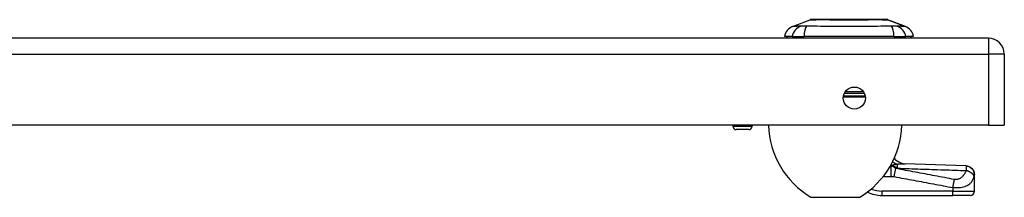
# Model space of a CAD drawing. Header units: inches. Extents: x 4 to 114, y 7 to 60.
# Tile 82 of 95: x 18.8 to 27.83, y 57.87 to 59.5. Entities that reach past the tile are written whole.
import ezdxf

# ---------------------------------------------------------------- set-up
doc = ezdxf.new("R2010")
doc.units = ezdxf.units.IN
doc.header["$MEASUREMENT"] = 0
doc.layers.add('Visible Edges(ANSI)', color=7, linetype='Continuous', lineweight=25)
doc.layers.add('Visible Tangent Edges(ANSI)', color=7, linetype='Continuous', lineweight=25)

msp = doc.modelspace()

# ---------------------------------------------------------------- linework, layer by layer
at = {"layer": 'Visible Edges(ANSI)'}
for p, q in [((25.8887, 59.439), (26.0484, 59.5011)), ((26.7622, 59.5011), (26.9219, 59.439)), ((27.6833, 59.3308), (4.0573, 59.3308)), ((25.8828, 59.3466), (25.8147, 59.3466)), ((25.8828, 59.3466), (25.9935, 59.3466)), ((26.8171, 59.3466), (25.9935, 59.3466)), ((26.8171, 59.3466), (26.9278, 59.3466)), ((26.9958, 59.3466), (26.9278, 59.3466)), ((27.8293, 59.1848), (27.8293, 58.5308)), ((27.6833, 58.5308), (4.0573, 58.5308)), ((25.3397, 58.5308), (25.3397, 58.5219)), ((25.5169, 58.5308), (25.5169, 58.5219)), ((27.6833, 58.5308), (27.8293, 58.5308)), ((25.4854, 58.4904), (25.3712, 58.4904)), ((27.5549, 58.0774), (27.5549, 58.0786)), ((27.5549, 57.9253), (27.5549, 58.0774)), ((26.496, 57.8678), (26.0626, 57.8678)), ((26.709, 57.8859), (27.358, 57.8859)), ((27.5155, 57.8859), (27.358, 57.8859))]:
    msp.add_line(p, q, dxfattribs=at)
at = {"layer": 'Visible Edges(ANSI)', "flags": 128}
for points in [[(26.7604, 59.5014), (26.76, 59.5014), (26.7587, 59.5014), (26.7566, 59.5014), (26.7536, 59.5014), (26.7498, 59.5014), (26.7451, 59.5015), (26.7397, 59.5015), (26.7334, 59.5015), (26.7264, 59.5015), (26.7185, 59.5015), (26.7099, 59.5015), (26.7006, 59.5016), (26.6905, 59.5016), (26.6798, 59.5016), (26.6684, 59.5016), (26.6564, 59.5016), (26.6438, 59.5016), (26.6306, 59.5016), (26.6169, 59.5016), (26.6027, 59.5016), (26.588, 59.5015), (26.5728, 59.5015), (26.5571, 59.5015), (26.5411, 59.5015), (26.5248, 59.5015), (26.5082, 59.5015), (26.4914, 59.5014), (26.4744, 59.5014), (26.4573, 59.5014), (26.4399, 59.5014), (26.4225, 59.5014), (26.405, 59.5014), (26.3875, 59.5014), (26.3701, 59.5014), (26.3528, 59.5014), (26.3357, 59.5014), (26.3187, 59.5014), (26.3018, 59.5015), (26.2852, 59.5015), (26.2689, 59.5015), (26.2529, 59.5015), (26.2373, 59.5015), (26.2221, 59.5015), (26.2075, 59.5016), (26.1933, 59.5016), (26.1796, 59.5016), (26.1664, 59.5016), (26.1538, 59.5016), (26.1419, 59.5016), (26.1306, 59.5016), (26.1199, 59.5016), (26.1099, 59.5016), (26.1006, 59.5015), (26.0921, 59.5015), (26.0843, 59.5015), (26.0772, 59.5015), (26.0709, 59.5015), (26.0654, 59.5015), (26.0608, 59.5014), (26.057, 59.5014), (26.054, 59.5014), (26.0519, 59.5014), (26.0506, 59.5014), (26.0502, 59.5014)], [(26.8202, 58.2253), (26.8323, 58.2136), (26.846, 58.2029), (26.8607, 58.1939), (26.8755, 58.187), (26.8895, 58.1821), (26.9021, 58.179), (26.9128, 58.1774), (26.9215, 58.1767)], [(27.4777, 58.1579), (27.1997, 58.1666), (26.9215, 58.1767)], [(27.4777, 58.1579), (27.4929, 58.156), (27.5074, 58.1512), (27.5208, 58.1437), (27.5324, 58.1339), (27.542, 58.1219), (27.5491, 58.1084), (27.5534, 58.0937), (27.5549, 58.0786)]]:
    msp.add_lwpolyline(points, dxfattribs=at)
at = {"layer": 'Visible Edges(ANSI)'}
msp.add_circle((26.4543, 58.7808), 0.1015, dxfattribs=at)
for centre, radius, start, end in [((26.0502, 59.4965), 0.00492, 90.20877, 111.25051), ((26.7604, 59.4965), 0.00492, 68.74949, 89.79123), ((25.9315, 59.3289), 0.1181, 111.25051, 171.39905), ((26.8791, 59.3289), 0.1181, 8.60095, 68.74949), ((25.8738, 59.3544), 0.0394, 191.53696, 216.8699), ((26.9368, 59.3544), 0.0394, 323.1301, 348.46304), ((27.6833, 59.1848), 0.146, 0, 90), ((25.3712, 58.5219), 0.0315, 180, 270), ((25.4854, 58.5219), 0.0315, 270, 0), ((26.4671, 58.5555), 0.8, 181.76564, 238.95513), ((26.0915, 58.5555), 0.8, 301.04487, 358.23436), ((26.986, 58.3354), 0.1969, 213.19204, 217.25047), ((26.0626, 57.8834), 0.0156, 238.95513, 270), ((26.496, 57.8834), 0.0156, 270, 301.04487), ((26.709, 58.2009), 0.315, 244.45694, 270), ((27.5155, 57.9253), 0.0394, 270, 0)]:
    msp.add_arc(centre, radius, start, end, dxfattribs=at)
at = {"layer": 'Visible Tangent Edges(ANSI)'}
for p, q in [((26.9219, 59.439), (26.7622, 59.5011)), ((27.6833, 59.3308), (27.6833, 59.1848)), ((4.0573, 59.1848), (27.6833, 59.1848)), ((27.8293, 59.1848), (27.6833, 59.1848)), ((27.6833, 59.1848), (27.6833, 58.5308)), ((26.5556, 58.7874), (26.353, 58.7874)), ((26.355, 58.8021), (26.5535, 58.8021)), ((26.3627, 58.8247), (26.5455, 58.8247)), ((26.5369, 58.8394), (26.3713, 58.8394)), ((25.3397, 58.5219), (25.5169, 58.5219)), ((26.7914, 58.1586), (26.7862, 58.1586)), ((26.7874, 58.1609), (26.7881, 58.1612)), ((26.7881, 58.1612), (26.7996, 58.1612)), ((26.7914, 58.0607), (26.7914, 58.1586)), ((26.7996, 58.1612), (26.7996, 58.1636)), ((26.7202, 58.0607), (26.7914, 58.0607)), ((26.8205, 58.0583), (26.8344, 58.1328)), ((27.358, 57.9578), (27.358, 57.9253)), ((26.0545, 57.87), (26.5041, 57.87)), ((26.709, 57.8859), (26.709, 57.9253)), ((27.358, 57.9253), (26.709, 57.9253)), ((27.358, 57.8859), (27.358, 57.9253)), ((27.358, 57.9253), (27.5549, 57.9253))]:
    msp.add_line(p, q, dxfattribs=at)
at = {"layer": 'Visible Tangent Edges(ANSI)', "flags": 128}
for points in [[(26.0484, 59.5011), (26.0486, 59.5011), (26.049, 59.5011), (26.0498, 59.5011), (26.0508, 59.5011), (26.0521, 59.5011), (26.0538, 59.5011), (26.0557, 59.5011), (26.0579, 59.5011), (26.0604, 59.5011), (26.0633, 59.5012), (26.0664, 59.5012), (26.0697, 59.5012), (26.0734, 59.5012), (26.0773, 59.5012), (26.0815, 59.5013), (26.086, 59.5013), (26.0907, 59.5013), (26.0957, 59.5013), (26.1009, 59.5013), (26.1064, 59.5014), (26.1121, 59.5014), (26.1181, 59.5014), (26.1243, 59.5014), (26.1307, 59.5014)], [(26.1307, 59.5014), (26.1325, 59.5014), (26.1343, 59.5014), (26.1361, 59.5015), (26.1379, 59.5015), (26.1398, 59.5015), (26.1416, 59.5015), (26.1435, 59.5015), (26.1454, 59.5015), (26.1473, 59.5015), (26.1492, 59.5015), (26.1512, 59.5015), (26.1531, 59.5015), (26.1551, 59.5015), (26.1571, 59.5015), (26.1591, 59.5015), (26.1611, 59.5015), (26.1631, 59.5015), (26.1652, 59.5015), (26.1672, 59.5015), (26.1693, 59.5015), (26.1714, 59.5015), (26.1735, 59.5014), (26.1756, 59.5014), (26.1777, 59.5014)], [(26.1777, 59.5014), (26.1939, 59.5014), (26.2108, 59.5014), (26.2284, 59.5013), (26.2465, 59.5013), (26.2652, 59.5012), (26.2844, 59.5012), (26.3039, 59.5012), (26.3237, 59.5011), (26.3438, 59.5011), (26.3641, 59.5011), (26.3846, 59.5011), (26.4053, 59.5011), (26.4259, 59.5011), (26.4465, 59.5011), (26.4668, 59.5011), (26.487, 59.5011), (26.5069, 59.5012), (26.5264, 59.5012), (26.5456, 59.5012), (26.5643, 59.5013), (26.5824, 59.5013), (26.5999, 59.5014), (26.6168, 59.5014), (26.6329, 59.5014)], [(26.6329, 59.5014), (26.635, 59.5014), (26.6371, 59.5014), (26.6392, 59.5015), (26.6413, 59.5015), (26.6433, 59.5015), (26.6454, 59.5015), (26.6474, 59.5015), (26.6495, 59.5015), (26.6515, 59.5015), (26.6535, 59.5015), (26.6555, 59.5015), (26.6574, 59.5015), (26.6594, 59.5015), (26.6613, 59.5015), (26.6632, 59.5015), (26.6652, 59.5015), (26.6671, 59.5015), (26.6689, 59.5015), (26.6708, 59.5015), (26.6727, 59.5015), (26.6745, 59.5015), (26.6763, 59.5014), (26.6781, 59.5014), (26.6799, 59.5014)], [(26.6799, 59.5014), (26.6864, 59.5014), (26.6926, 59.5014), (26.6986, 59.5014), (26.7043, 59.5014), (26.7098, 59.5013), (26.7151, 59.5013), (26.7201, 59.5013), (26.7248, 59.5013), (26.7293, 59.5013), (26.7334, 59.5012), (26.7373, 59.5012), (26.741, 59.5012), (26.7443, 59.5012), (26.7474, 59.5012), (26.7502, 59.5011), (26.7527, 59.5011), (26.7549, 59.5011), (26.7568, 59.5011), (26.7585, 59.5011), (26.7598, 59.5011), (26.7608, 59.5011), (26.7616, 59.5011), (26.762, 59.5011), (26.7622, 59.5011)], [(25.9654, 59.4405), (25.9571, 59.4404), (25.9516, 59.4403), (25.9462, 59.4403), (25.9411, 59.4402), (25.9361, 59.4402), (25.9314, 59.4401), (25.9269, 59.44), (25.9227, 59.4399), (25.9187, 59.4399), (25.9149, 59.4398), (25.9114, 59.4397), (25.9081, 59.4396), (25.905, 59.4395), (25.9022, 59.4394), (25.8997, 59.4394), (25.8974, 59.4393), (25.8954, 59.4392), (25.8936, 59.4392), (25.8921, 59.4391), (25.8909, 59.4391), (25.8899, 59.439), (25.8893, 59.439), (25.8889, 59.439), (25.8887, 59.439)], [(26.0167, 59.4405), (26.0139, 59.4405), (26.0112, 59.4405), (26.0085, 59.4404), (26.0059, 59.4404), (26.0033, 59.4404), (26.0007, 59.4404), (25.9982, 59.4404), (25.9958, 59.4403), (25.9934, 59.4403), (25.9911, 59.4403), (25.9888, 59.4403), (25.9866, 59.4403), (25.9844, 59.4403), (25.9824, 59.4403), (25.9803, 59.4403), (25.9784, 59.4403), (25.9765, 59.4404), (25.9747, 59.4404), (25.9729, 59.4404), (25.9713, 59.4404), (25.9697, 59.4404), (25.9682, 59.4405), (25.9667, 59.4405), (25.9654, 59.4405)], [(26.7939, 59.4405), (26.7603, 59.4403), (26.7293, 59.4402), (26.6979, 59.4401), (26.6661, 59.4399), (26.6341, 59.4398), (26.6019, 59.4396), (26.5694, 59.4394), (26.5368, 59.4393), (26.504, 59.4392), (26.4711, 59.4391), (26.4381, 59.439), (26.4051, 59.439), (26.3721, 59.439), (26.3391, 59.4391), (26.3062, 59.4392), (26.2735, 59.4393), (26.2409, 59.4394), (26.2084, 59.4396), (26.1762, 59.4398), (26.1443, 59.4399), (26.1127, 59.4401), (26.0813, 59.4402), (26.0503, 59.4403), (26.0167, 59.4405)], [(26.8452, 59.4405), (26.8439, 59.4405), (26.8424, 59.4405), (26.8409, 59.4404), (26.8393, 59.4404), (26.8377, 59.4404), (26.8359, 59.4404), (26.8341, 59.4404), (26.8323, 59.4403), (26.8303, 59.4403), (26.8283, 59.4403), (26.8262, 59.4403), (26.8241, 59.4403), (26.8219, 59.4403), (26.8196, 59.4403), (26.8173, 59.4403), (26.8149, 59.4403), (26.8124, 59.4404), (26.8099, 59.4404), (26.8074, 59.4404), (26.8048, 59.4404), (26.8021, 59.4404), (26.7994, 59.4405), (26.7967, 59.4405), (26.7939, 59.4405)], [(26.9219, 59.439), (26.9217, 59.439), (26.9213, 59.439), (26.9206, 59.439), (26.9197, 59.4391), (26.9185, 59.4391), (26.917, 59.4392), (26.9152, 59.4392), (26.9132, 59.4393), (26.9109, 59.4394), (26.9084, 59.4394), (26.9056, 59.4395), (26.9025, 59.4396), (26.8992, 59.4397), (26.8957, 59.4398), (26.8919, 59.4399), (26.8879, 59.4399), (26.8836, 59.44), (26.8792, 59.4401), (26.8745, 59.4402), (26.8695, 59.4402), (26.8644, 59.4403), (26.859, 59.4403), (26.8534, 59.4404), (26.8452, 59.4405)], [(26.7881, 58.1612), (26.7886, 58.1613), (26.7891, 58.1614), (26.7896, 58.1615), (26.7901, 58.1616), (26.7905, 58.1617), (26.791, 58.1618), (26.7915, 58.1619), (26.792, 58.162), (26.7925, 58.1621), (26.7929, 58.1622), (26.7934, 58.1623), (26.7939, 58.1624), (26.7944, 58.1625), (26.7948, 58.1626), (26.7953, 58.1627), (26.7958, 58.1628), (26.7963, 58.1629), (26.7967, 58.163), (26.7972, 58.1631), (26.7977, 58.1632), (26.7982, 58.1633), (26.7986, 58.1634), (26.7991, 58.1635), (26.7996, 58.1636)], [(26.8344, 58.1328), (26.8326, 58.1343), (26.8308, 58.1358), (26.829, 58.1372), (26.8272, 58.1386), (26.8254, 58.1399), (26.8236, 58.1412), (26.8218, 58.1424), (26.82, 58.1437), (26.8182, 58.1448), (26.8164, 58.146), (26.8146, 58.1471), (26.8129, 58.1481), (26.8111, 58.1492), (26.8093, 58.1502), (26.8075, 58.1512), (26.8057, 58.1521), (26.8039, 58.153), (26.8021, 58.1539), (26.8004, 58.1548), (26.7986, 58.1556), (26.7968, 58.1564), (26.795, 58.1572), (26.7932, 58.1579), (26.7914, 58.1586)], [(26.7996, 58.1636), (26.8014, 58.1642), (26.8032, 58.1648), (26.8051, 58.1653), (26.8069, 58.1658), (26.8088, 58.1663), (26.8107, 58.1668), (26.8126, 58.1673), (26.8146, 58.1678), (26.8165, 58.1683), (26.8185, 58.1687), (26.8204, 58.1692), (26.8224, 58.1696), (26.8244, 58.17), (26.8264, 58.1704), (26.8284, 58.1708), (26.8305, 58.1712), (26.8325, 58.1715), (26.8346, 58.1719), (26.8367, 58.1722), (26.8387, 58.1725), (26.8408, 58.1728), (26.8429, 58.1731), (26.845, 58.1734), (26.8471, 58.1737)], [(26.7996, 58.1612), (26.8019, 58.1603), (26.8043, 58.1593), (26.8066, 58.1584), (26.8089, 58.1574), (26.8111, 58.1564), (26.8134, 58.1554), (26.8157, 58.1544), (26.8179, 58.1534), (26.8201, 58.1524), (26.8223, 58.1514), (26.8245, 58.1504), (26.8267, 58.1493), (26.8289, 58.1483), (26.8311, 58.1472), (26.8332, 58.1462), (26.8354, 58.1451), (26.8375, 58.144), (26.8396, 58.1429), (26.8417, 58.1419), (26.8438, 58.1408), (26.8459, 58.1397), (26.848, 58.1386), (26.85, 58.1375), (26.8521, 58.1364)], [(26.8471, 58.1737), (26.8506, 58.174), (26.854, 58.1743), (26.8575, 58.1746), (26.8608, 58.1748), (26.8642, 58.1751), (26.8675, 58.1753), (26.8708, 58.1756), (26.8741, 58.1758), (26.8773, 58.176), (26.8805, 58.1762), (26.8837, 58.1763), (26.8868, 58.1765), (26.8899, 58.1766), (26.893, 58.1767), (26.896, 58.1768), (26.899, 58.1769), (26.902, 58.1769), (26.9049, 58.177), (26.9077, 58.177), (26.9106, 58.177), (26.9134, 58.1769), (26.9161, 58.1769), (26.9189, 58.1768), (26.9215, 58.1767)], [(27.4777, 58.1579), (27.4778, 58.1579), (27.4778, 58.1579), (27.4779, 58.1579), (27.4779, 58.1578), (27.478, 58.1578), (27.478, 58.1578), (27.4781, 58.1577), (27.4781, 58.1577), (27.4782, 58.1576), (27.4782, 58.1576), (27.4783, 58.1575), (27.4783, 58.1574), (27.4784, 58.1574), (27.4784, 58.1573), (27.4785, 58.1572), (27.4785, 58.1571), (27.4786, 58.157), (27.4786, 58.1569), (27.4787, 58.1568), (27.4787, 58.1566), (27.4788, 58.1565), (27.4788, 58.1564), (27.4789, 58.1562), (27.4789, 58.1561)], [(27.5549, 58.0774), (27.5548, 58.0819), (27.5543, 58.0864), (27.5536, 58.0911), (27.5526, 58.0958), (27.5513, 58.1005), (27.5496, 58.1052), (27.5476, 58.1098), (27.5453, 58.1144), (27.5426, 58.1188), (27.5397, 58.1231), (27.5364, 58.1273), (27.5329, 58.1312), (27.5291, 58.1349), (27.525, 58.1383), (27.5208, 58.1415), (27.5164, 58.1443), (27.5119, 58.1469), (27.5072, 58.1491), (27.5025, 58.151), (27.4977, 58.1526), (27.493, 58.1539), (27.4883, 58.1549), (27.4836, 58.1556), (27.4789, 58.1561)], [(27.4789, 58.1561), (27.4791, 58.1554), (27.4793, 58.1546), (27.4795, 58.1537), (27.4796, 58.1527), (27.4797, 58.1516), (27.4798, 58.1503), (27.4799, 58.149), (27.48, 58.1475), (27.4801, 58.146), (27.4801, 58.1443), (27.4801, 58.1425), (27.4802, 58.1406), (27.4802, 58.1387), (27.4801, 58.1368), (27.4801, 58.135), (27.48, 58.133), (27.48, 58.131), (27.4799, 58.1289), (27.4798, 58.1268), (27.4797, 58.1245), (27.4797, 58.1222), (27.4795, 58.1198), (27.4794, 58.1172), (27.4793, 58.1146)], [(26.7914, 58.0607), (26.7926, 58.0607), (26.7938, 58.0607), (26.7951, 58.0606), (26.7963, 58.0606), (26.7975, 58.0606), (26.7987, 58.0605), (26.7999, 58.0605), (26.8011, 58.0604), (26.8023, 58.0604), (26.8035, 58.0603), (26.8047, 58.0602), (26.8059, 58.0601), (26.8071, 58.06), (26.8084, 58.0599), (26.8096, 58.0598), (26.8108, 58.0597), (26.812, 58.0595), (26.8132, 58.0594), (26.8144, 58.0592), (26.8156, 58.0591), (26.8168, 58.0589), (26.818, 58.0587), (26.8193, 58.0585), (26.8205, 58.0583)], [(26.8205, 58.0583), (26.8429, 58.0541), (26.8654, 58.0499), (26.8878, 58.0457), (26.9101, 58.0415), (26.9325, 58.0373), (26.9549, 58.0331), (26.9773, 58.0289), (26.9997, 58.0247), (27.0221, 58.0206), (27.0445, 58.0164), (27.0669, 58.0122), (27.0893, 58.008), (27.1117, 58.0038), (27.1341, 57.9996), (27.1565, 57.9954), (27.1789, 57.9913), (27.2013, 57.9871), (27.2237, 57.9829), (27.2461, 57.9787), (27.2684, 57.9745), (27.2908, 57.9703), (27.3133, 57.9661), (27.3357, 57.962), (27.358, 57.9578)], [(27.372, 58.0323), (27.3496, 58.0365), (27.3272, 58.0407), (27.3048, 58.0449), (27.2824, 58.0491), (27.26, 58.0533), (27.2376, 58.0574), (27.2152, 58.0616), (27.1928, 58.0658), (27.1704, 58.07), (27.148, 58.0742), (27.1256, 58.0784), (27.1032, 58.0826), (27.0808, 58.0867), (27.0585, 58.0909), (27.0361, 58.0951), (27.0137, 58.0993), (26.9913, 58.1035), (26.9689, 58.1077), (26.9465, 58.1119), (26.9241, 58.116), (26.9017, 58.1202), (26.8793, 58.1244), (26.8569, 58.1286), (26.8344, 58.1328)], [(26.8521, 58.1364), (26.8782, 58.1353), (26.9044, 58.1343), (26.9305, 58.1333), (26.9567, 58.1323), (26.9828, 58.1313), (27.009, 58.1303), (27.0351, 58.1293), (27.0612, 58.1283), (27.0874, 58.1274), (27.1135, 58.1264), (27.1396, 58.1255), (27.1658, 58.1246), (27.1919, 58.1237), (27.218, 58.1228), (27.2442, 58.1219), (27.2703, 58.1211), (27.2964, 58.1202), (27.3226, 58.1194), (27.3487, 58.1186), (27.3748, 58.1178), (27.4009, 58.117), (27.4271, 58.1162), (27.4532, 58.1154), (27.4793, 58.1146)], [(27.358, 57.9578), (27.3761, 57.957), (27.3939, 57.9571), (27.4111, 57.958), (27.4273, 57.9597), (27.4423, 57.9622), (27.4559, 57.9653), (27.4681, 57.9689), (27.4791, 57.9729), (27.4888, 57.9773), (27.4974, 57.9819), (27.505, 57.9868), (27.5117, 57.9919), (27.5177, 57.9972), (27.523, 58.0027), (27.5277, 58.0082), (27.5318, 58.0139), (27.5355, 58.0197), (27.5388, 58.0256), (27.5417, 58.0315), (27.5442, 58.0375), (27.5464, 58.0435), (27.5484, 58.0496), (27.5501, 58.0558), (27.5515, 58.062)], [(27.4793, 58.1146), (27.4774, 58.1093), (27.4752, 58.1041), (27.4728, 58.0989), (27.4702, 58.0939), (27.4675, 58.089), (27.4645, 58.0841), (27.4614, 58.0794), (27.4581, 58.0748), (27.4546, 58.0703), (27.4509, 58.0658), (27.4471, 58.0616), (27.443, 58.0574), (27.4387, 58.0534), (27.4342, 58.0496), (27.4293, 58.0459), (27.4242, 58.0426), (27.4188, 58.0395), (27.413, 58.0367), (27.4068, 58.0344), (27.4003, 58.0326), (27.3935, 58.0314), (27.3864, 58.031), (27.3792, 58.0312), (27.372, 58.0323)], [(27.5515, 58.062), (27.5507, 58.0643), (27.5497, 58.0667), (27.5485, 58.0692), (27.547, 58.0717), (27.5453, 58.0743), (27.5434, 58.0769), (27.5412, 58.0795), (27.5388, 58.0821), (27.5361, 58.0847), (27.5332, 58.0873), (27.5302, 58.0898), (27.5269, 58.0923), (27.5234, 58.0947), (27.5198, 58.0971), (27.5161, 58.0993), (27.5122, 58.1015), (27.5082, 58.1036), (27.5041, 58.1055), (27.5, 58.1074), (27.4959, 58.1091), (27.4917, 58.1107), (27.4876, 58.1121), (27.4834, 58.1134), (27.4793, 58.1146)], [(27.5515, 58.062), (27.5517, 58.0628), (27.5519, 58.0637), (27.5521, 58.0645), (27.5522, 58.0653), (27.5524, 58.0661), (27.5526, 58.0669), (27.5528, 58.0676), (27.553, 58.0684), (27.5532, 58.0691), (27.5533, 58.0698), (27.5535, 58.0705), (27.5537, 58.0712), (27.5539, 58.0719), (27.554, 58.0726), (27.5542, 58.0732), (27.5543, 58.0738), (27.5545, 58.0744), (27.5546, 58.0749), (27.5547, 58.0754), (27.5548, 58.0759), (27.5548, 58.0763), (27.5549, 58.0767), (27.5549, 58.0771), (27.5549, 58.0774)], [(27.358, 57.9578), (27.3586, 57.9611), (27.3592, 57.9645), (27.3598, 57.9678), (27.3604, 57.9711), (27.361, 57.9745), (27.3616, 57.9778), (27.3622, 57.9811), (27.3628, 57.9845), (27.3634, 57.9878), (27.364, 57.991), (27.3646, 57.9943), (27.3652, 57.9975), (27.3658, 58.0007), (27.3664, 58.0038), (27.367, 58.0069), (27.3676, 58.01), (27.3681, 58.013), (27.3687, 58.0159), (27.3693, 58.0188), (27.3698, 58.0216), (27.3704, 58.0244), (27.3709, 58.0271), (27.3714, 58.0297), (27.372, 58.0323)]]:
    msp.add_lwpolyline(points, dxfattribs=at)
at = {"layer": 'Visible Tangent Edges(ANSI)'}
for centre, radius, start, end in [((26.7604, 59.4965), 0.00492, 68.74949, 89.79123), ((26.709, 58.2009), 0.2756, 248.4937, 270)]:
    msp.add_arc(centre, radius, start, end, dxfattribs=at)
for centre, major_axis, ratio, start_param, end_param in [((25.993, 59.3266), (0.0158, 0.117), 0.948273, 0.391156, 1.528426), ((26.031, 59.3266), (-0.0053, 0.118), 0.314585, 0.249322, 1.386592), ((26.7796, 59.3266), (0.0053, 0.118), 0.314585, 4.896593, 6.033863), ((26.8176, 59.3266), (-0.0158, 0.117), 0.948273, 4.754759, 5.892029), ((26.7881, 58.3253), (0.0989, -0.1702), 0.604176, 5.514615, 5.517504), ((26.7996, 58.3318), (-0.0965, 0.1716), 0.627605, 2.354005, 2.411005), ((30.3116, 57.6661), (-3.6723, 0.3833), 0.123492, 5.999185, 6.006887), ((26.8621, 58.36), (0.0635, -0.1863), 0.76978, 5.495474, 5.771273), ((26.8382, 58.0618), (0.0048, 0.118), 0.119705, 5.400993, 5.962795), ((30.3301, 57.7655), (-3.6726, 0.2797), 0.09119, 5.963131, 5.978489)]:
    msp.add_ellipse(centre, major_axis=major_axis, ratio=ratio, start_param=start_param, end_param=end_param, dxfattribs=at)

doc.saveas('drawing.dxf')
